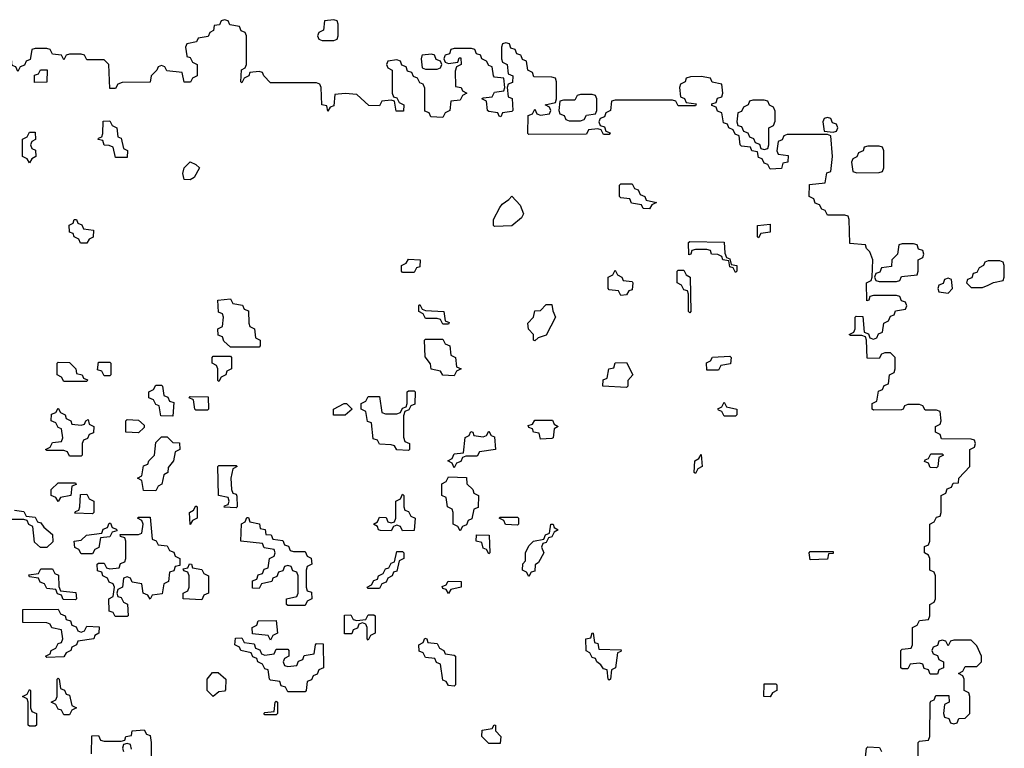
# Model space of a CAD drawing. Header units: inches. Extents: x 2773267 to 2867901, y 875810 to 985774.
# Tile 53 of 60: x 2803716 to 2807146, y 967589 to 970126. Entities that reach past the tile are written whole.
import ezdxf

# ---------------------------------------------------------------- set-up
doc = ezdxf.new("R2010")
doc.units = ezdxf.units.IN
doc.header["$MEASUREMENT"] = 0
doc.layers.add('C8906', color=7, linetype='Continuous')
doc.layers.add('C8907', color=7, linetype='Continuous')

msp = doc.modelspace()

# ---------------------------------------------------------------- linework, layer by layer
at = {"layer": 'C8906', "color": 6}
for points in [[(2803754.6, 970000), (2803752.7, 969987.3), (2803738, 969982), (2803732.7, 969967.3), (2803718, 969962), (2803710, 969946), (2803702, 969962), (2803690, 969966), (2803688, 969990), (2803680.7, 970000)], [(2803877, 970000), (2803870, 969986), (2803863, 970000)], [(2804297.7, 970000), (2804298, 969998), (2804310, 969994), (2804318, 969978), (2804334, 969970), (2804334, 969930), (2804318, 969922), (2804311.6, 969908.4), (2804288.7, 969908.7), (2804282, 969942), (2804228.4, 969948.4), (2804222, 969962), (2804210, 969966), (2804198, 969962), (2804194, 969950), (2804174, 969930), (2804170, 969908.7), (2804072.7, 969907.3), (2804058, 969902), (2804050, 969886), (2804030, 969886), (2804026, 969970), (2804010, 969986), (2803950, 969986), (2803943, 970000)], [(2805197.3, 970000), (2805194, 969990), (2805198, 969978), (2805210, 969974), (2805242, 969978), (2805247.3, 969992.7), (2805252.7, 969992.7), (2805254, 969970), (2805238, 969962), (2805232.7, 969947.3), (2805234, 969894), (2805254, 969890), (2805258, 969878), (2805274, 969870), (2805258, 969862), (2805250, 969846), (2805218, 969842), (2805214, 969810), (2805198, 969802), (2805190, 969786), (2805148.4, 969788.4), (2805142, 969802), (2805127.3, 969807.3), (2805127.3, 969887.3), (2805122, 969902), (2805110, 969906), (2805102, 969922), (2805088, 969928), (2805082, 969942), (2805067.3, 969947.3), (2805062, 969962), (2805047.3, 969967.3), (2805042, 969982), (2805030, 969986), (2804998, 969982), (2804994, 969970), (2804998, 969958), (2805014, 969950), (2805014, 969870), (2805018, 969858), (2805030, 969854), (2805038, 969838), (2805054, 969830), (2805052.7, 969807.3), (2805027.3, 969807.3), (2805022, 969842), (2805010, 969846), (2804978, 969842), (2804970, 969826), (2804932.7, 969827.3), (2804890, 969866), (2804850, 969868.7), (2804814, 969866), (2804810, 969826), (2804798, 969822), (2804790, 969808), (2804786, 969826), (2804768, 969830), (2804766, 969890), (2804762, 969902), (2804750, 969906), (2804590, 969906), (2804566, 969930), (2804562, 969942), (2804550, 969946), (2804518, 969942), (2804514, 969930), (2804498, 969922), (2804490, 969906), (2804486, 969910), (2804488.4, 969951.6), (2804502, 969958), (2804506, 969970), (2804506, 970000)], [(2805117.3, 970000), (2805114, 969990), (2805118, 969958), (2805130, 969954), (2805170, 969954), (2805182, 969958), (2805186, 969970), (2805182, 969982), (2805167.3, 969987.3), (2805162.7, 970000)], [(2805394, 970000), (2805394, 969990), (2805398, 969978), (2805414, 969970), (2805418, 969938), (2805434, 969930), (2805432.7, 969907.3), (2805418, 969902), (2805414, 969890), (2805418, 969858), (2805432, 969852), (2805434, 969810), (2805430, 969806), (2805398, 969802), (2805391.6, 969788.4), (2805386, 969790), (2805382, 969802), (2805350, 969806), (2805346, 969810), (2805342, 969842), (2805326, 969850), (2805330, 969854), (2805362, 969858), (2805370, 969874), (2805402, 969878), (2805406, 969890), (2805402, 969922), (2805370, 969926), (2805366, 969930), (2805362, 969962), (2805350, 969966), (2805342, 969982), (2805326, 969990), (2805322.7, 970000)], [(2806846, 967550), (2806846, 967610), (2806850, 967614), (2806882, 967618), (2806886, 967630), (2806887.3, 967747.3), (2806890, 967754), (2806902, 967758), (2806907.3, 967772.7), (2806952.7, 967772.7), (2806954, 967750), (2806938, 967742), (2806934, 967710), (2806938, 967698), (2806952.7, 967692.7), (2806958, 967678), (2806970, 967674), (2806982, 967678), (2806987.3, 967692.7), (2807010, 967694), (2807026, 967710), (2807026, 967770), (2807022, 967782), (2807006, 967790), (2807006, 967830), (2807002, 967842), (2806986, 967850), (2807002, 967858), (2807010, 967874), (2807050, 967874), (2807066, 967890), (2807066, 967910), (2807050, 967946), (2807030, 967966), (2806970, 967966), (2806958, 967962), (2806950, 967946), (2806942, 967962), (2806930, 967966), (2806918, 967962), (2806912.7, 967947.3), (2806898, 967942), (2806894, 967930), (2806898, 967918), (2806912.7, 967912.7), (2806918, 967898), (2806934, 967890), (2806934, 967870), (2806918, 967862), (2806912.7, 967847.3), (2806887.3, 967847.3), (2806882, 967862), (2806867.3, 967867.3), (2806862, 967882), (2806850, 967886), (2806818, 967882), (2806810, 967866), (2806790, 967866), (2806786, 967870), (2806786, 967930), (2806790, 967934), (2806822, 967938), (2806826, 967950), (2806826, 968010), (2806842, 968018), (2806850, 968034), (2806882, 968038), (2806886, 968050), (2806886, 968090), (2806902, 968098), (2806906, 968110), (2806906, 968190), (2806902, 968202), (2806886, 968210), (2806886, 968250), (2806882, 968262), (2806868, 968270), (2806868.4, 968291.6), (2806882, 968298), (2806886, 968310), (2806886, 968370), (2806902, 968378), (2806910, 968394), (2806922, 968398), (2806926, 968410), (2806926, 968470), (2806942, 968478), (2806947.3, 968492.7), (2806962, 968498), (2806968, 968512), (2806986, 968514), (2806988, 968530), (2807026, 968570), (2807026, 968630), (2807042, 968638), (2807046, 968650), (2807042, 968662), (2807030, 968666), (2806927.3, 968667.3), (2806922, 968682), (2806906, 968690), (2806906, 968710), (2806922, 968718), (2806926, 968730), (2806922, 968762), (2806910, 968766), (2806870, 968766), (2806862, 968782), (2806850, 968786), (2806810, 968786), (2806798, 968782), (2806794, 968770), (2806787.3, 968767.3), (2806690, 968766), (2806686, 968770), (2806686, 968790), (2806702, 968798), (2806707.3, 968832.7), (2806722, 968838), (2806727.3, 968852.7), (2806742, 968858), (2806746, 968890), (2806762, 968898), (2806766, 968910), (2806766, 968950), (2806750, 968966), (2806730, 968966), (2806718, 968962), (2806710, 968946), (2806668, 968948), (2806666, 969010), (2806662, 969022), (2806650, 969026), (2806610, 969026), (2806606, 969030), (2806622, 969038), (2806626, 969050), (2806626, 969090), (2806630, 969094), (2806652.7, 969092.7), (2806658, 969038), (2806672.7, 969032.7), (2806678, 969018), (2806690, 969014), (2806702, 969018), (2806707.3, 969032.7), (2806722, 969038), (2806726, 969070), (2806742, 969078), (2806750, 969094), (2806762, 969098), (2806767.3, 969112.7), (2806802, 969118), (2806806, 969130), (2806802, 969142), (2806787.3, 969147.3), (2806782, 969162), (2806770, 969166), (2806690, 969166), (2806678, 969162), (2806674, 969150), (2806667.3, 969147.3), (2806666, 969210), (2806682, 969218), (2806686, 969230), (2806688, 969290), (2806678, 969318), (2806666, 969330), (2806662, 969342), (2806607.3, 969347.3), (2806606, 969430), (2806602, 969442), (2806590, 969446), (2806530, 969446), (2806522, 969462), (2806510, 969466), (2806502, 969482), (2806487.3, 969487.3), (2806482, 969502), (2806466, 969510), (2806467.3, 969552.7), (2806522, 969558), (2806527.3, 969592.7), (2806542, 969598), (2806548, 969650), (2806542, 969722), (2806530, 969726), (2806390, 969726), (2806378, 969722), (2806372.7, 969707.3), (2806358, 969702), (2806354, 969670), (2806358, 969658), (2806392.7, 969652.7), (2806392, 969630), (2806374, 969626), (2806370, 969608), (2806330, 969606), (2806322, 969622), (2806310, 969626), (2806302, 969642), (2806290, 969646), (2806286, 969666), (2806266, 969670), (2806262, 969682), (2806230, 969686), (2806226, 969690), (2806222, 969722), (2806208, 969728), (2806202, 969742), (2806186, 969750), (2806182, 969762), (2806167.3, 969767.3), (2806162, 969802), (2806147.3, 969807.3), (2806142, 969822), (2806127.3, 969827.3), (2806127.3, 969832.7), (2806142, 969838), (2806147.3, 969852.7), (2806162, 969858), (2806166, 969870), (2806162, 969902), (2806128.4, 969908.4), (2806122, 969922), (2806090, 969928), (2806052.7, 969927.3), (2806038, 969922), (2806034, 969910), (2806018, 969902), (2806014, 969890), (2806018, 969858), (2806032, 969852), (2806038, 969838), (2806072.7, 969832.7), (2806070, 969826), (2806010, 969826), (2806002, 969842), (2805990, 969846), (2805790, 969846), (2805778, 969842), (2805774, 969810), (2805758, 969802), (2805752.7, 969787.3), (2805738, 969782), (2805734, 969770), (2805738, 969758), (2805752.7, 969752.7), (2805758, 969738), (2805772.7, 969732.7), (2805770, 969726), (2805750, 969726), (2805742, 969742), (2805730, 969746), (2805698, 969742), (2805690, 969728), (2805490, 969726), (2805486, 969730), (2805487.3, 969792.7), (2805502, 969798), (2805510, 969814), (2805518, 969798), (2805530, 969794), (2805562, 969798), (2805566, 969810), (2805562, 969822), (2805546, 969830), (2805582, 969838), (2805586, 969850), (2805586, 969910), (2805582, 969922), (2805570, 969926), (2805507.3, 969927.3), (2805502, 969942), (2805486, 969950), (2805482, 969982), (2805467.3, 969987.3), (2805462.7, 970000)], [(2803698, 968418), (2803730, 968414), (2803738, 968398), (2803770, 968394), (2803778, 968378), (2803790, 968374), (2803799.6, 968359.6), (2803830, 968334), (2803831.6, 968308.4), (2803810, 968288), (2803788.4, 968288.4), (2803767.3, 968307.3), (2803762, 968362), (2803748, 968368), (2803742, 968382), (2803730, 968386), (2803670, 968386)], [(2803966, 967570), (2803967.3, 967632.7), (2803990, 967634), (2803998, 967618), (2804010, 967614), (2804070, 967614), (2804082, 967618), (2804086, 967630), (2804106, 967634), (2804108, 967650), (2804150, 967654), (2804158, 967638), (2804170, 967634), (2804174, 967610), (2804174, 967550)], [(2804106, 967586), (2804102, 967602), (2804090, 967606), (2804078, 967602), (2804074, 967590), (2804078, 967578)], [(2806662, 967558), (2806666, 967590), (2806670, 967594), (2806711.6, 967591.6), (2806718, 967578)]]:
    msp.add_lwpolyline(points, dxfattribs=at)
for points in [[(2803767.3, 969907.3), (2803767.3, 969932.7), (2803782, 969938), (2803788, 969952), (2803811.3, 969951.3), (2803810, 969908)], [(2805710, 969866), (2805670, 969866), (2805658, 969862), (2805650, 969846), (2805610, 969846), (2805598, 969842), (2805594, 969810), (2805598, 969798), (2805612.7, 969792.7), (2805618, 969778), (2805630, 969774), (2805670, 969774), (2805682, 969778), (2805690, 969794), (2805722, 969798), (2805726, 969810), (2805726, 969850), (2805722, 969862)], [(2806310, 969846), (2806270, 969846), (2806258, 969842), (2806254, 969830), (2806238, 969822), (2806230, 969806), (2806218, 969802), (2806214, 969770), (2806218, 969758), (2806230, 969754), (2806238, 969738), (2806252.7, 969732.7), (2806258, 969718), (2806272.7, 969712.7), (2806278, 969698), (2806292.7, 969692.7), (2806298, 969678), (2806310, 969674), (2806322, 969678), (2806326, 969690), (2806326, 969750), (2806342, 969758), (2806347.3, 969772.7), (2806347.3, 969807.3), (2806342, 969822), (2806328, 969828), (2806322, 969842)], [(2804050, 969646), (2804042, 969682), (2804028, 969688), (2804010, 969688.7), (2804006, 969706), (2803989, 969709), (2803990, 969714), (2804002, 969718), (2804006, 969730), (2804007.3, 969772.7), (2804030, 969774), (2804038, 969758), (2804054, 969750), (2804058, 969718), (2804070, 969714), (2804078, 969678), (2804091.1, 969671.1), (2804090, 969646)], [(2806530, 969786), (2806518, 969782), (2806514, 969770), (2806518, 969738), (2806550, 969734), (2806562, 969738), (2806566, 969750), (2806562, 969762), (2806547.3, 969767.3), (2806542, 969782)], [(2803750, 969628), (2803742, 969642), (2803726, 969650), (2803726, 969710), (2803742, 969718), (2803750, 969734), (2803770, 969734), (2803771.6, 969708.4), (2803758, 969702), (2803754, 969690), (2803758, 969678), (2803771.6, 969671.6), (2803772, 969650), (2803758, 969642)], [(2806710, 969686), (2806670, 969686), (2806658, 969682), (2806654, 969670), (2806638, 969662), (2806632, 969648), (2806618, 969642), (2806614, 969630), (2806618, 969598), (2806632.7, 969592.7), (2806710, 969594), (2806722, 969598), (2806726, 969610), (2806726, 969670), (2806722, 969682)], [(2804310, 969568.7), (2804289.2, 969569.2), (2804284, 969590), (2804288.7, 969610), (2804310, 969631.3), (2804330, 969622), (2804342, 969610), (2804323.6, 969576.4)], [(2805910, 969468), (2805888.4, 969468.4), (2805882, 969482), (2805847.3, 969487.3), (2805842, 969502), (2805810, 969506), (2805806, 969510), (2805806, 969550), (2805810, 969554), (2805850, 969554), (2805858, 969538), (2805870, 969534), (2805878, 969518), (2805894, 969510), (2805898, 969498), (2805934, 969490), (2805918, 969482)], [(2805370, 969406), (2805366, 969410), (2805366, 969430), (2805388.4, 969471.6), (2805396.4, 969483.6), (2805420.4, 969499.6), (2805430, 969512), (2805459.8, 969479.8), (2805471, 969450), (2805463.6, 969436.4), (2805430, 969408)], [(2803950, 969348), (2803928.4, 969348.4), (2803922, 969362), (2803906, 969370), (2803902, 969382), (2803890, 969386), (2803888.9, 969411.1), (2803902, 969418), (2803906, 969430), (2803914, 969430), (2803918, 969418), (2803932, 969412), (2803938, 969398), (2803972.7, 969392.7), (2803971.6, 969368.4), (2803958, 969362)], [(2806290, 969366), (2806286, 969370), (2806286, 969410), (2806330, 969414), (2806330, 969386), (2806298, 969382)], [(2806210, 969246), (2806202, 969262), (2806190, 969266), (2806186, 969286), (2806166, 969290), (2806162, 969302), (2806148, 969308), (2806126, 969310), (2806122, 969322), (2806110, 969326), (2806070, 969326), (2806058, 969322), (2806054, 969310), (2806047.3, 969307.3), (2806046, 969350), (2806050, 969354), (2806170, 969352), (2806172.7, 969312.7), (2806178, 969298), (2806190, 969294), (2806194, 969274), (2806214, 969270), (2806214, 969250)], [(2806830, 969346), (2806790, 969346), (2806778, 969342), (2806774, 969310), (2806754, 969290), (2806752.7, 969267.3), (2806718, 969262), (2806712.7, 969247.3), (2806698, 969242), (2806694, 969230), (2806698, 969218), (2806710, 969214), (2806770, 969214), (2806782, 969218), (2806788, 969232), (2806842, 969238), (2806846, 969250), (2806846, 969290), (2806862, 969298), (2806866, 969310), (2806862, 969322), (2806847.3, 969327.3), (2806842, 969342)], [(2805050, 969246), (2805046, 969250), (2805046, 969270), (2805062, 969278), (2805070, 969292), (2805111.3, 969290), (2805110, 969266), (2805098, 969262), (2805090, 969246)], [(2807130, 969286), (2807090, 969286), (2807078, 969282), (2807074, 969270), (2807058, 969262), (2807050, 969246), (2807038, 969242), (2807032.7, 969227.3), (2807018, 969222), (2807014, 969210), (2807030, 969194), (2807070, 969194), (2807090, 969202), (2807108.4, 969211.6), (2807142, 969218), (2807146, 969230), (2807146, 969270), (2807142, 969282)], [(2805810, 969166), (2805802, 969182), (2805770, 969186), (2805766, 969190), (2805766, 969230), (2805782, 969238), (2805790, 969254), (2805798, 969238), (2805814, 969230), (2805818, 969218), (2805850, 969214), (2805852, 969210), (2805850, 969186), (2805838, 969182), (2805830, 969168)], [(2806050, 969106), (2806046, 969110), (2806046, 969170), (2806042, 969182), (2806030, 969186), (2806022, 969202), (2806006, 969210), (2806006, 969250), (2806010, 969254), (2806030, 969254), (2806038, 969238), (2806051.3, 969230), (2806054, 969110)], [(2806950, 969226), (2806938, 969222), (2806932.7, 969207.3), (2806918, 969202), (2806914, 969190), (2806918, 969178), (2806950, 969174), (2806966, 969190), (2806962, 969222)], [(2804450, 968986), (2804427.3, 969007.3), (2804422, 969022), (2804407.3, 969027.3), (2804406, 969050), (2804422, 969058), (2804426, 969090), (2804422, 969102), (2804408, 969108), (2804406, 969150), (2804450, 969154), (2804458, 969138), (2804491.6, 969131.6), (2804498, 969118), (2804512.7, 969112.7), (2804514, 969070), (2804518, 969058), (2804534, 969050), (2804538, 969018), (2804554, 969010), (2804554, 968990), (2804550, 968986)], [(2805190, 969066), (2805182, 969082), (2805170, 969086), (2805130, 969086), (2805122, 969102), (2805106, 969110), (2805106, 969130), (2805110, 969134), (2805118, 969118), (2805130, 969114), (2805194, 969110), (2805198, 969078), (2805212, 969072), (2805210, 969066)], [(2805510, 969008), (2805506, 969010), (2805506, 969030), (2805488.4, 969048.4), (2805486, 969070), (2805506, 969090), (2805510, 969112), (2805530, 969114), (2805550, 969134), (2805570, 969134), (2805572.7, 969112.7), (2805582, 969090), (2805550, 969028), (2805522, 969018)], [(2805230, 968886), (2805190, 968888), (2805182, 968902), (2805148.9, 968908.9), (2805147.3, 968927.3), (2805128, 968952), (2805126, 969010), (2805130, 969014), (2805190, 969014), (2805198, 968998), (2805214, 968990), (2805218, 968958), (2805234, 968950), (2805238, 968918), (2805254, 968910), (2805238, 968902)], [(2804410, 968866), (2804406, 968870), (2804406, 968910), (2804402, 968922), (2804386, 968930), (2804386, 968950), (2804390, 968954), (2804450, 968954), (2804454, 968950), (2804454, 968910), (2804438, 968902), (2804434, 968890), (2804418, 968882)], [(2806110, 968906), (2806108.4, 968931.6), (2806122, 968938), (2806130, 968951.3), (2806190, 968954), (2806194, 968950), (2806192.7, 968927.3), (2806158, 968922), (2806150, 968906)], [(2803870, 968866), (2803862, 968882), (2803846, 968890), (2803846, 968930), (2803850, 968934), (2803890, 968932), (2803912, 968910), (2803914, 968894), (2803934, 968890), (2803938, 968878), (2803952.7, 968872.7), (2803950, 968866)], [(2804010, 968886), (2804002, 968902), (2803987.3, 968907.3), (2803990, 968934), (2804030, 968934), (2804034, 968930), (2804034, 968890), (2804030, 968886)], [(2805830, 968846), (2805748, 968850), (2805748.4, 968871.6), (2805762, 968878), (2805768, 968910), (2805786, 968914), (2805790, 968931.3), (2805830, 968932), (2805852, 968890), (2805834, 968870), (2805834, 968850)], [(2804250, 968746), (2804207.3, 968747.3), (2804202, 968782), (2804190, 968786), (2804182, 968802), (2804166, 968810), (2804166, 968830), (2804182, 968838), (2804190, 968854), (2804210, 968854), (2804214, 968850), (2804218, 968818), (2804232, 968812), (2804238, 968798), (2804252.7, 968792.7)], [(2804330, 968766), (2804326, 968770), (2804322, 968802), (2804306, 968810), (2804310, 968814), (2804372.7, 968812.7), (2804374, 968770), (2804370, 968766)], [(2805070, 968626), (2805030, 968628), (2805022, 968642), (2805010, 968646), (2804970, 968648), (2804962, 968662), (2804947.3, 968667.3), (2804942, 968722), (2804927.3, 968727.3), (2804922, 968762), (2804906, 968770), (2804906, 968790), (2804922, 968798), (2804930, 968814), (2804970, 968814), (2804978, 968758), (2804990, 968754), (2805030, 968754), (2805042, 968758), (2805050, 968774), (2805062, 968778), (2805066, 968790), (2805066, 968830), (2805070, 968834), (2805090, 968834), (2805094, 968830), (2805092.7, 968787.3), (2805078, 968782), (2805072, 968768), (2805058, 968762), (2805052.7, 968747.3), (2805052.7, 968672.7), (2805058, 968658), (2805074, 968650), (2805074, 968630)], [(2803930, 968714), (2803942, 968718), (2803946, 968730), (2803954, 968734), (2803958, 968718), (2803974, 968710), (2803972.7, 968687.3), (2803958, 968682), (2803952, 968668), (2803938, 968662), (2803934, 968650), (2803934, 968610), (2803930, 968606), (2803890, 968606), (2803882, 968622), (2803870, 968626), (2803810, 968626), (2803806, 968630), (2803822, 968638), (2803830, 968654), (2803862, 968658), (2803866, 968670), (2803862, 968702), (2803850, 968706), (2803842, 968722), (2803826, 968730), (2803827.3, 968752.7), (2803842, 968758), (2803850, 968774), (2803858, 968758), (2803874, 968750), (2803878, 968738), (2803894, 968730), (2803898, 968718)], [(2804808.7, 968748.7), (2804808.7, 968770), (2804846, 968790), (2804854, 968790), (2804874, 968770), (2804850, 968748.7)], [(2806170, 968746), (2806162, 968762), (2806150, 968766), (2806148.4, 968771.6), (2806162, 968778), (2806170, 968794), (2806178, 968778), (2806214, 968770), (2806214, 968750), (2806210, 968746)], [(2804130, 968688), (2804086, 968690), (2804086, 968730), (2804090, 968734), (2804130, 968732), (2804150, 968714), (2804150, 968706)], [(2805530, 968666), (2805526, 968686), (2805506, 968690), (2805502, 968702), (2805490, 968706), (2805487.3, 968712.7), (2805502, 968718), (2805510, 968732), (2805571.6, 968731.6), (2805578, 968718), (2805591.3, 968710), (2805578, 968702), (2805574, 968670), (2805570, 968668)], [(2804190, 968486), (2804147.3, 968487.3), (2804142, 968522), (2804126, 968530), (2804142, 968538), (2804147.3, 968572.7), (2804162, 968578), (2804166, 968590), (2804186, 968610), (2804190, 968654), (2804210, 968674), (2804230, 968674), (2804250, 968654), (2804272.7, 968652.7), (2804274, 968630), (2804258, 968622), (2804252, 968590), (2804232.7, 968567.3), (2804232, 968550), (2804218, 968542), (2804211.6, 968508.4), (2804198, 968502)], [(2805230, 968566), (2805222, 968582), (2805208, 968590), (2805222, 968598), (2805230, 968614), (2805262, 968618), (2805268.4, 968671.6), (2805282, 968678), (2805288, 968692), (2805294, 968690), (2805298, 968678), (2805330, 968674), (2805342, 968678), (2805350, 968694), (2805358, 968678), (2805370, 968674), (2805374, 968630), (2805318, 968622), (2805310, 968606), (2805270, 968606), (2805258, 968602), (2805252.7, 968587.3), (2805238, 968582)], [(2806070, 968546), (2806066, 968550), (2806068, 968590), (2806082, 968598), (2806090, 968612), (2806094, 968570), (2806078, 968562)], [(2806910, 968566), (2806887.3, 968567.3), (2806882, 968582), (2806868.4, 968588.4), (2806870, 968594), (2806882, 968598), (2806890, 968614), (2806930, 968614), (2806934, 968610), (2806918, 968602), (2806914, 968570)], [(2804470, 968426), (2804428.7, 968428.7), (2804430, 968434), (2804442, 968438), (2804446, 968450), (2804442, 968462), (2804408, 968470), (2804406, 968570), (2804410, 968574), (2804470, 968574), (2804474, 968570), (2804458, 968562), (2804452, 968530), (2804454, 968490), (2804458, 968478), (2804470, 968474), (2804472.7, 968467.3), (2804474, 968430)], [(2805250, 968346), (2805242, 968362), (2805226, 968370), (2805226, 968410), (2805222, 968422), (2805206, 968430), (2805202, 968462), (2805186, 968470), (2805186, 968510), (2805202, 968518), (2805210, 968534), (2805272.7, 968532.7), (2805274, 968510), (2805294, 968490), (2805298, 968478), (2805314, 968470), (2805312.7, 968427.3), (2805298, 968422), (2805291.6, 968388.4), (2805278, 968382), (2805272.7, 968367.3), (2805258, 968362)], [(2803850, 968448), (2803842, 968462), (2803826, 968470), (2803826, 968490), (2803850, 968514), (2803910, 968514), (2803912.7, 968507.3), (2803898, 968502), (2803894, 968470), (2803858, 968462)], [(2803970, 968406), (2803908.4, 968408.4), (2803910, 968414), (2803922, 968418), (2803926, 968430), (2803927.3, 968472.7), (2803950, 968474), (2803958, 968458), (2803974, 968450), (2803974, 968410)], [(2805050, 968346), (2805042, 968362), (2805030, 968366), (2805018, 968362), (2805010, 968346), (2804972.7, 968347.3), (2804966, 968350), (2804962, 968362), (2804948, 968370), (2804962, 968378), (2804970, 968394), (2804992.7, 968392.7), (2804998, 968378), (2805010, 968374), (2805022, 968378), (2805026, 968390), (2805026, 968450), (2805042, 968458), (2805050, 968474), (2805054, 968470), (2805054, 968430), (2805058, 968418), (2805070, 968414), (2805078, 968398), (2805094, 968390), (2805090, 968348)], [(2804310, 968368), (2804308, 968410), (2804322, 968418), (2804330, 968434), (2804334, 968430), (2804334, 968390), (2804318, 968382)], [(2804170, 968108), (2804162, 968122), (2804146, 968130), (2804142, 968162), (2804108, 968168), (2804102, 968182), (2804090, 968186), (2804078, 968182), (2804074, 968150), (2804058, 968142), (2804054, 968130), (2804058, 968118), (2804070, 968114), (2804078, 968098), (2804091.6, 968091.6), (2804094, 968050), (2804090, 968048), (2804048.4, 968048.4), (2804042, 968062), (2804027.3, 968067.3), (2804026, 968110), (2804042, 968118), (2804046, 968150), (2804042, 968162), (2804028, 968168), (2804022, 968182), (2804006, 968190), (2804002, 968202), (2803987.3, 968207.3), (2803986, 968230), (2803990, 968234), (2804010, 968234), (2804018, 968218), (2804030, 968214), (2804062, 968218), (2804067.3, 968232.7), (2804082, 968238), (2804086, 968250), (2804086, 968310), (2804082, 968322), (2804067.3, 968327.3), (2804066, 968334), (2804130, 968334), (2804142, 968338), (2804146, 968370), (2804142, 968382), (2804126, 968390), (2804130, 968394), (2804170, 968394), (2804178, 968318), (2804192, 968312), (2804198, 968298), (2804230, 968294), (2804238, 968278), (2804252.7, 968272.7), (2804258, 968258), (2804274, 968250), (2804274, 968226), (2804258, 968222), (2804252.7, 968207.3), (2804238, 968202), (2804234, 968170), (2804218, 968162), (2804212.7, 968127.3), (2804178, 968122)], [(2804670, 968274), (2804710, 968274), (2804718, 968258), (2804731.6, 968251.6), (2804734, 968230), (2804718, 968222), (2804714, 968210), (2804714, 968150), (2804718, 968138), (2804732.7, 968132.7), (2804734, 968110), (2804718, 968102), (2804710, 968086), (2804650, 968086), (2804646, 968090), (2804646, 968110), (2804682, 968118), (2804686, 968130), (2804686, 968190), (2804682, 968202), (2804667.3, 968207.3), (2804662, 968222), (2804650, 968226), (2804638, 968222), (2804632.7, 968207.3), (2804618, 968202), (2804612, 968188), (2804598, 968182), (2804594, 968170), (2804558, 968162), (2804550, 968146), (2804527.3, 968147.3), (2804527.3, 968172.7), (2804542, 968178), (2804547.3, 968192.7), (2804562, 968198), (2804567.3, 968212.7), (2804582, 968218), (2804586, 968250), (2804602, 968258), (2804606, 968270), (2804602, 968282), (2804567.3, 968287.3), (2804562, 968302), (2804486, 968310), (2804488.7, 968371.3), (2804502, 968378), (2804507.3, 968392.7), (2804512.7, 968392.7), (2804518, 968378), (2804551.1, 968371.1), (2804554, 968354), (2804571.1, 968351.1), (2804574, 968334), (2804592, 968332), (2804598, 968318), (2804632.7, 968312.7), (2804638, 968298), (2804652.7, 968292.7), (2804658, 968278)], [(2805450, 968366), (2805408.4, 968368.4), (2805402, 968382), (2805386, 968390), (2805390, 968394), (2805450, 968394), (2805454, 968390), (2805454, 968370)], [(2803930, 968266), (2803922, 968282), (2803908.4, 968288.4), (2803906, 968310), (2803930, 968314), (2803948.4, 968331.6), (2804002, 968338), (2804007.3, 968352.7), (2804022, 968358), (2804027.3, 968372.7), (2804032.7, 968372.7), (2804038, 968358), (2804052.7, 968352.7), (2804054, 968346), (2804038, 968342), (2804030, 968326), (2803998, 968322), (2803991.6, 968288.4), (2803978, 968282), (2803970, 968266)], [(2805490, 968188), (2805482, 968202), (2805468, 968210), (2805468.9, 968231.1), (2805478, 968242), (2805478, 968270), (2805490, 968294), (2805506, 968310), (2805542, 968318), (2805548, 968332), (2805562, 968338), (2805566, 968370), (2805574, 968370), (2805578, 968358), (2805592, 968350), (2805578, 968342), (2805570, 968326), (2805558, 968322), (2805550, 968306), (2805538, 968302), (2805534, 968290), (2805542, 968270), (2805523.6, 968236.4), (2805512, 968228), (2805510, 968206), (2805498, 968202)], [(2805350, 968266), (2805342, 968282), (2805330, 968286), (2805326, 968306), (2805306, 968310), (2805307.3, 968332.7), (2805351.6, 968331.6), (2805354, 968270)], [(2804930, 968146), (2804926, 968150), (2804942, 968158), (2804950, 968174), (2804962, 968178), (2804966, 968190), (2804982, 968198), (2804990, 968214), (2805002, 968218), (2805010, 968234), (2805022, 968238), (2805030, 968274), (2805050, 968274), (2805054, 968270), (2805054, 968250), (2805038, 968242), (2805030, 968206), (2805018, 968202), (2805014, 968190), (2804998, 968182), (2804992.7, 968167.3), (2804978, 968162), (2804970, 968146)], [(2806470, 968246), (2806466, 968270), (2806470, 968274), (2806550, 968274), (2806550, 968268), (2806534, 968266), (2806530, 968248)], [(2804350, 968106), (2804286, 968110), (2804286, 968130), (2804302, 968138), (2804306, 968150), (2804306, 968190), (2804302, 968202), (2804287.3, 968207.3), (2804286, 968214), (2804302, 968218), (2804308, 968232), (2804314, 968230), (2804318, 968218), (2804350, 968212), (2804358, 968198), (2804374, 968190), (2804374, 968130), (2804358, 968122)], [(2803910, 968106), (2803867.3, 968107.3), (2803862, 968122), (2803847.3, 968127.3), (2803842, 968142), (2803810, 968146), (2803802, 968162), (2803787.3, 968167.3), (2803782, 968182), (2803750, 968186), (2803747.3, 968192.7), (2803782, 968198), (2803790, 968214), (2803830, 968214), (2803838, 968198), (2803851.6, 968191.6), (2803852.7, 968152.7), (2803858, 968138), (2803911.6, 968131.6), (2803914, 968110)], [(2805210, 968128.7), (2805202, 968142), (2805190, 968146), (2805187.3, 968152.7), (2805202, 968158), (2805208.9, 968171.1), (2805254, 968170), (2805254, 968150), (2805218, 968142)], [(2803930, 967994), (2803942, 967998), (2803950, 968014), (2803992.7, 968012.7), (2803992, 967990), (2803978, 967982), (2803974, 967970), (2803918, 967962), (2803914, 967950), (2803898, 967942), (2803894, 967930), (2803878, 967922), (2803870, 967908), (2803810, 967906), (2803806, 967910), (2803822, 967918), (2803826, 967930), (2803842, 967938), (2803850, 967954), (2803862, 967958), (2803866, 967970), (2803862, 968002), (2803828.4, 968008.4), (2803822, 968022), (2803810, 968026), (2803727.3, 968027.3), (2803727.3, 968072.7), (2803850, 968074), (2803858, 968058), (2803874, 968050), (2803878, 968038), (2803892.7, 968032.7), (2803898, 968018), (2803912.7, 968012.7), (2803918, 967998)], [(2804930, 967966), (2804926, 967970), (2804926, 968010), (2804922, 968022), (2804910, 968026), (2804898, 968022), (2804892.7, 968007.3), (2804878, 968002), (2804872.7, 967987.3), (2804847.3, 967987.3), (2804847.3, 968052.7), (2804870, 968054), (2804878, 968038), (2804890, 968034), (2804922, 968038), (2804930, 968054), (2804950, 968054), (2804954, 968050), (2804954, 967990), (2804938, 967982)], [(2804590, 967966), (2804582, 967982), (2804527.3, 967987.3), (2804526, 968010), (2804542, 968018), (2804547.3, 968032.7), (2804610, 968034), (2804614, 967990), (2804598, 967982)], [(2805770, 967826), (2805766, 967830), (2805762, 967862), (2805750, 967866), (2805740.4, 967880.4), (2805726, 967890), (2805722, 967902), (2805710, 967906), (2805702, 967922), (2805688.9, 967928.9), (2805688.7, 967970), (2805706, 967974), (2805710, 967991.3), (2805714, 967990), (2805718, 967958), (2805730, 967954), (2805734, 967934), (2805811.6, 967931.6), (2805810, 967926), (2805798, 967922), (2805792, 967870), (2805778, 967862), (2805774, 967830)], [(2804570, 967914), (2804602, 967918), (2804610, 967934), (2804650, 967934), (2804654, 967930), (2804654, 967910), (2804638, 967902), (2804634, 967890), (2804638, 967878), (2804650, 967874), (2804682, 967878), (2804687.3, 967892.7), (2804702, 967898), (2804707.3, 967912.7), (2804742, 967918), (2804746, 967950), (2804750, 967954), (2804772.7, 967952.7), (2804774, 967870), (2804758, 967862), (2804752.7, 967847.3), (2804738, 967842), (2804732.7, 967827.3), (2804718, 967822), (2804714, 967790), (2804710, 967786), (2804650, 967786), (2804642, 967802), (2804627.3, 967807.3), (2804622, 967822), (2804590, 967826), (2804586, 967830), (2804582, 967862), (2804570, 967866), (2804562, 967882), (2804546, 967890), (2804542, 967902), (2804528, 967908), (2804522, 967922), (2804486, 967930), (2804482, 967942), (2804466, 967950), (2804467.3, 967972.7), (2804490, 967974), (2804498, 967958), (2804532.7, 967952.7), (2804538, 967938), (2804552.7, 967932.7), (2804558, 967918)], [(2805230, 967806), (2805210, 967808), (2805202, 967822), (2805190, 967826), (2805182, 967882), (2805168, 967888), (2805162, 967902), (2805130, 967906), (2805122, 967922), (2805107.3, 967927.3), (2805106, 967950), (2805122, 967958), (2805127.3, 967972.7), (2805134, 967970), (2805138, 967958), (2805170, 967954), (2805178, 967938), (2805194, 967930), (2805198, 967918), (2805230, 967914), (2805234, 967910), (2805234, 967810)], [(2804390, 967769.2), (2804368.7, 967790), (2804368.7, 967830), (2804387.3, 967852.7), (2804407.3, 967852.7), (2804434, 967830), (2804432.7, 967792.7), (2804430, 967788), (2804410, 967786)], [(2803870, 967706), (2803862, 967722), (2803850, 967726), (2803842, 967742), (2803826, 967750), (2803842, 967758), (2803846, 967770), (2803846, 967830), (2803850, 967834), (2803854, 967830), (2803858, 967798), (2803872, 967792), (2803878, 967778), (2803890, 967774), (2803898, 967738), (2803914, 967730), (2803898, 967722), (2803890, 967706)], [(2806330, 967768), (2806308, 967770), (2806310, 967814), (2806350, 967814), (2806354, 967810), (2806354, 967790), (2806338, 967782)], [(2803750, 967666), (2803746, 967670), (2803746, 967750), (2803742, 967762), (2803726, 967770), (2803742, 967778), (2803750, 967794), (2803754, 967790), (2803754, 967730), (2803758, 967718), (2803774, 967710), (2803774, 967670), (2803770, 967666)], [(2804570, 967706), (2804566, 967710), (2804570, 967714), (2804602, 967718), (2804606, 967750), (2804610, 967754), (2804614, 967750), (2804614, 967710), (2804610, 967706)], [(2805350, 967606), (2805326, 967630), (2805327.3, 967652.7), (2805362, 967658), (2805368.4, 967671.6), (2805374, 967670), (2805374, 967650), (2805392, 967630), (2805390, 967606)]]:
    msp.add_lwpolyline(points, close=True, dxfattribs=at)
at = {"layer": 'C8907', "color": 6}
for points in [[(2804506, 970000), (2804506, 970070), (2804502, 970082), (2804487.3, 970087.3), (2804482, 970102), (2804448.4, 970108.4), (2804442, 970122), (2804430, 970126), (2804418, 970122), (2804411.6, 970108.4), (2804394, 970106), (2804391.6, 970088.4), (2804378, 970082), (2804372.7, 970067.3), (2804338, 970062), (2804331.6, 970048.4), (2804298, 970042), (2804294, 970030), (2804297.7, 970000)], [(2805462.7, 970000), (2805462, 970002), (2805447.3, 970007.3), (2805442, 970022), (2805427.3, 970027.3), (2805422, 970042), (2805410, 970046), (2805398, 970042), (2805394, 970030), (2805394, 970000)], [(2803863, 970000), (2803862, 970002), (2803830, 970006), (2803822, 970022), (2803810, 970026), (2803770, 970026), (2803758, 970022), (2803754.6, 970000)], [(2803943, 970000), (2803942, 970002), (2803930, 970006), (2803890, 970006), (2803878, 970002), (2803877, 970000)], [(2805162.7, 970000), (2805162, 970002), (2805150, 970006), (2805118, 970002), (2805117.3, 970000)], [(2805322.7, 970000), (2805322, 970002), (2805307.3, 970007.3), (2805302, 970022), (2805290, 970026), (2805230, 970026), (2805218, 970022), (2805212.7, 970007.3), (2805198, 970002), (2805197.3, 970000)]]:
    msp.add_lwpolyline(points, dxfattribs=at)
msp.add_lwpolyline([(2804810, 970126), (2804778, 970122), (2804774, 970090), (2804758, 970082), (2804754, 970070), (2804758, 970058), (2804770, 970054), (2804810, 970054), (2804822, 970058), (2804826, 970070), (2804826, 970110), (2804822, 970122)], close=True, dxfattribs=at)

doc.saveas('drawing.dxf')
